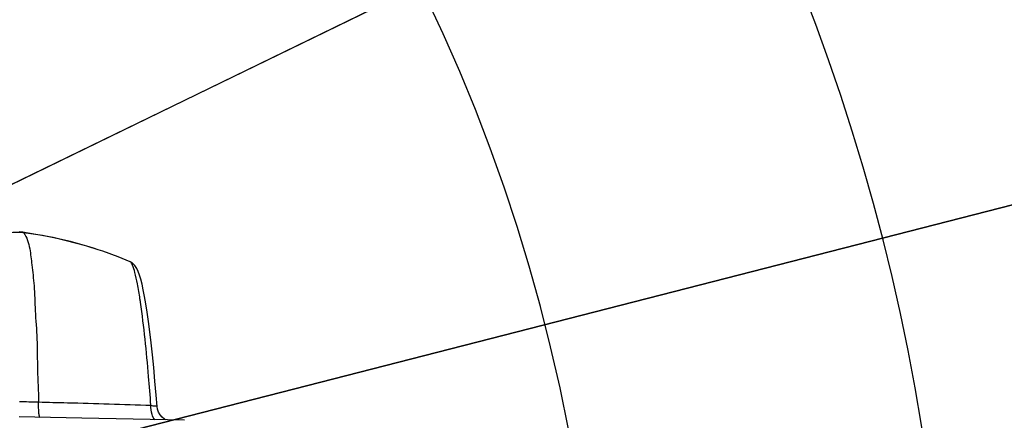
# Model space of a CAD drawing. Header units: millimetres. Extents: x 0 to 11890, y 0 to 8410.
# Tile 75 of 137: x 7466 to 7762, y 2177 to 2298. Entities that reach past the tile are written whole.
import ezdxf

# ---------------------------------------------------------------- set-up
doc = ezdxf.new("R2010")
doc.units = ezdxf.units.MM
doc.header["$LTSCALE"] = 653.95
doc.layers.get('0').update_dxf_attribs({"linetype": 'CONTINUOUS'})
for name, color, linetype in [('304102000019DXF_CONTINUOUS_LINE', 7, 'CONTINUOUS'), ('ZUIDAYUNDONGDXF_CONTINUOUS_LINE', 7, 'CONTINUOUS'), ('ZUIDAYUNDONGFANWEIDXF_DIMENSION', 7, 'CONTINUOUS')]:
    doc.layers.add(name, color=color, linetype=linetype)
doc.styles.get("Standard").update_dxf_attribs({"font": 'txt', "width": 0.7})
doc.dimstyles.new('DIMSTYLE_10', dxfattribs={"dimtxt": 120, "dimasz": 60, "dimexe": 1, "dimexo": 0, "dimgap": 6, "dimtad": 0, "dimtih": 1, "dimtoh": 1, "dimdec": 1, "dimdsep": 46, "dimtxsty": 'Standard', "dimblk": '_FILLED', "dimblk1": '_FILLED', "dimblk2": '_FILLED', "dimcen": 0.09, "dimclrt": 5, "dimazin": 2, "dimtp": 0.5, "dimtm": 0.5, "dimtfac": 1, "dimtdec": 65535, "dimtofl": 0, "dimtmove": 0, "dimatfit": 3, "dimldrblk": '_FILLED', "dimfxl": 0, "dimtolj": 1, "dimarcsym": 0})
doc.dimstyles.new('DIMSTYLE_11', dxfattribs={"dimtxt": 120, "dimasz": 60, "dimexe": 1, "dimexo": 0, "dimtad": 1, "dimdsep": 46, "dimtxsty": 'Standard', "dimblk": '_FILLED', "dimblk1": '_FILLED', "dimblk2": '_FILLED', "dimcen": 0.09, "dimclrt": 5, "dimazin": 2, "dimtp": 0.8, "dimtm": 0.8, "dimtfac": 1, "dimtofl": 0, "dimtmove": 0, "dimatfit": 3, "dimldrblk": '_FILLED', "dimfxl": 0, "dimtolj": 1, "dimarcsym": 0})
doc.dimstyles.new('DIMSTYLE_12', dxfattribs={"dimtxt": 120, "dimasz": 60, "dimexe": 1, "dimexo": 0, "dimtad": 1, "dimdec": 0, "dimdsep": 46, "dimtxsty": 'Standard', "dimblk": '_FILLED', "dimblk1": '_FILLED', "dimblk2": '_FILLED', "dimcen": 0.09, "dimclrt": 5, "dimazin": 2, "dimtp": 2, "dimtm": 2, "dimtfac": 1, "dimtdec": 0, "dimtofl": 0, "dimtmove": 0, "dimatfit": 3, "dimldrblk": '_FILLED', "dimfxl": 0, "dimtolj": 1, "dimarcsym": 0})

# ---------------------------------------------------------------- blocks, each defined once
blk = doc.blocks.new('*D18')
at = {"layer": 'ZUIDAYUNDONGFANWEIDXF_DIMENSION', "color": 2, "linetype": 'Continuous'}
for start, end in [(104.65052, 170), (0, 64.70784)]:
    blk.add_arc((7101.47, 2072.36), 643.87, start, end, dxfattribs=at)
for points in [[(6470.78, 2244.9), (6467.38, 2184.17), (6490.29, 2240.51)], [(7732.55, 2131.83), (7745.34, 2072.36), (7752.53, 2132.76)]]:
    blk.add_solid(points, dxfattribs=at)
blk = doc.blocks.new('_FILLED')
at = {"color": 0, "linetype": 'ByBlock'}
blk.add_solid([(0, 0), (-1, 0.1667), (-1, -0.1667)], dxfattribs=at)
blk = doc.blocks.new('*D20')
at = {"layer": 'ZUIDAYUNDONGFANWEIDXF_DIMENSION', "color": 2, "linetype": 'Continuous'}
for p, q in [((7101.47, 2072.36), (8154.88, 2584.54)), ((7586.21, 2308.04), (7101.47, 2072.36)), ((7586.21, 2308.04), (7586.21, 2308.04))]:
    blk.add_line(p, q, dxfattribs=at)
at = {"layer": 'ZUIDAYUNDONGFANWEIDXF_DIMENSION', "color": 2, "linetype": 'Continuous', "xscale": 60, "yscale": 60, "zscale": 60, "rotation": 205.9299928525}
blk.add_blockref('_FILLED', (7586.21, 2308.04), dxfattribs=at)
blk = doc.blocks.new('*D21')
at = {"layer": 'ZUIDAYUNDONGFANWEIDXF_DIMENSION', "color": 2, "linetype": 'Continuous'}
for p, q in [((7101.47, 2072.36), (9596.57, 2711.23)), ((9052.85, 2572.01), (7101.47, 2072.36)), ((9052.85, 2572.01), (9052.85, 2572.01))]:
    blk.add_line(p, q, dxfattribs=at)
at = {"layer": 'ZUIDAYUNDONGFANWEIDXF_DIMENSION', "color": 2, "linetype": 'Continuous', "xscale": 60, "yscale": 60, "zscale": 60, "rotation": 194.361527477}
blk.add_blockref('_FILLED', (9052.85, 2572.01), dxfattribs=at)

msp = doc.modelspace()

# ---------------------------------------------------------------- linework, layer by layer
at = {"layer": '304102000019DXF_CONTINUOUS_LINE', "color": 7, "linetype": 'Continuous'}
for p, q in [((7489.256, 2228.607), (7489.299, 2228.593)), ((7498.883, 2224.972), (7498.881, 2224.973)), ((7503.603, 2212.294), (7503.218, 2214.535)), ((7484.383, 2177.924), (7465.469, 2178.306)), ((7515.213, 2177.296), (7484.383, 2177.924))]:
    msp.add_line(p, q, dxfattribs=at)
for points in [[(7466.533, 2233.833), (7466.388, 2233.852), (7465.485, 2233.962)], [(7489.256, 2228.607), (7485.871, 2229.676), (7475.69, 2232.268), (7466.533, 2233.833)], [(7498.883, 2224.972), (7495.279, 2226.439), (7490.66, 2228.133), (7489.299, 2228.593)], [(7503.218, 2214.535), (7502.839, 2216.513), (7502.466, 2218.24), (7502.096, 2219.727), (7501.726, 2220.987), (7501.344, 2222.049), (7500.915, 2222.973), (7500.338, 2223.851), (7499.365, 2224.721), (7498.881, 2224.973)], [(7506.973, 2181.493), (7506.708, 2184.849), (7506.343, 2189.114), (7505.965, 2193.178), (7505.576, 2197.013), (7505.182, 2200.599), (7504.785, 2203.927), (7504.388, 2206.992), (7503.993, 2209.782), (7503.603, 2212.294)], [(7509.757, 2177.407), (7509.244, 2177.682), (7508.559, 2178.211), (7507.945, 2178.894), (7507.451, 2179.71), (7507.118, 2180.62), (7506.973, 2181.493)]]:
    msp.add_lwpolyline(points, dxfattribs=at)
at = {"layer": '304102000019DXF_CONTINUOUS_LINE', "color": 9, "linetype": 'Continuous'}
for centre, radius, start, end in [((7466.448, 2233.19), 0.649, 78.4579, 82.45654), ((7451.73, 2115.288), 119.372, 71.67771, 82.71259), ((7498.705, 2224.554), 0.454, 62.28825, 66.89797), ((7326.387, 2187.041), 177.485, 8.35228, 8.67839)]:
    msp.add_arc(centre, radius, start, end, dxfattribs=at)
for points in [[(7466.885, 2233.694), (7464.684, 2233.863), (7462.445, 2233.744), (7460.271, 2233.365)], [(7465.569, 2182.957), (7467.492, 2182.909), (7469.416, 2182.857), (7471.339, 2182.807)]]:
    msp.add_open_spline(points, degree=3, dxfattribs=at)
for points, knots in [([(7466.578, 2233.826), (7466.629, 2233.816), (7466.732, 2233.781), (7466.826, 2233.727), (7466.872, 2233.695)], [0, 0, 0, 0, 0.4793464, 1, 1, 1, 1]), ([(7466.872, 2233.695), (7467.913, 2232.334), (7468.8, 2228.946), (7469.322, 2223.583), (7470.15, 2217.377), (7470.264, 2209.918), (7470.99, 2201.506), (7470.912, 2192.34), (7471.312, 2186.036), (7471.339, 2182.807)], [0, 0, 0, 0, 0.1001558, 0.1950783, 0.3181107, 0.4646641, 0.6309831, 0.8112525, 1, 1, 1, 1]), ([(7501.84, 2213.821), (7501.61, 2215.328), (7501.168, 2217.968), (7500.458, 2221.416), (7499.781, 2223.572), (7499.268, 2224.772), (7498.916, 2224.956)], [0, 0, 0, 0, 0.3937286, 0.6955091, 0.8972176, 1, 1, 1, 1]), ([(7505.128, 2181.819), (7504.921, 2184.711), (7504.102, 2195.066), (7503.078, 2205.413), (7501.99, 2212.822)], [0, 0, 0, 0, 0.2791411, 1, 1, 1, 1]), ([(7471.772, 2178.157), (7471.633, 2178.194), (7471.546, 2178.81), (7471.311, 2180.192), (7471.324, 2181.72), (7471.339, 2182.807)], [0, 0, 0, 0, 0.0913551, 0.3070005, 1, 1, 1, 1]), ([(7471.339, 2182.807), (7474.228, 2182.736), (7485.492, 2182.448), (7496.755, 2182.118), (7505.128, 2181.819)], [0, 0, 0, 0, 0.2564172, 1, 1, 1, 1]), ([(7505.128, 2181.819), (7505.574, 2181.753), (7505.997, 2181.501), (7506.956, 2181.667), (7506.973, 2181.494)], [0, 0, 0, 0, 0.7215262, 1, 1, 1, 1]), ([(7506.391, 2177.432), (7505.897, 2177.818), (7505.292, 2179.383), (7505.132, 2180.897), (7505.128, 2181.819)], [0, 0, 0, 0, 0.4046788, 1, 1, 1, 1]), ([(7471.786, 2178.155), (7471.784, 2178.155), (7471.779, 2178.156), (7471.774, 2178.157), (7471.772, 2178.157)], [0, 0, 0, 0, 0.496375, 1, 1, 1, 1])]:
    msp.add_open_spline(points, degree=3, knots=knots, dxfattribs=at)
at = {"layer": 'ZUIDAYUNDONGDXF_CONTINUOUS_LINE', "color": 2, "linetype": 'Continuous'}
msp.add_arc((7101.466, 2072.359), 539, 190, 170, dxfattribs=at)

# ---------------------------------------------------------------- dimensions: what is measured, and where the dimension line sits
at = {"layer": 'ZUIDAYUNDONGFANWEIDXF_DIMENSION', "color": 2, "linetype": 'Continuous'}
dim = msp.add_angular_dim_2l(base=(7157.583, 2713.782), line1=((7738.899, 2072.359), (7745.338, 2072.359)), line2=((6473.716, 2183.049), (6467.375, 2184.167)), dimstyle='DIMSTYLE_10', dxfattribs=at)
dim.commit()
dim.dimension.update_dxf_attribs({"geometry": '*D18', "text_midpoint": (6998.616, 2653.782), "dimtype": 162})
for mpoint, dimstyle, picture, middle in [((9052.853, 2572.012), 'DIMSTYLE_12', '*D21', (9182.253, 2636.112)), ((7586.207, 2308.043), 'DIMSTYLE_11', '*D20', (7839.585, 2464.595))]:
    dim = msp.add_radius_dim(center=(7101.466, 2072.359), mpoint=mpoint, text='R<>', dimstyle=dimstyle, override={"dimpost": '<>'}, dxfattribs=at)
    dim.commit()
    dim.dimension.update_dxf_attribs({"geometry": picture, "text_midpoint": middle, "dimtype": 164})

doc.saveas('drawing.dxf')
